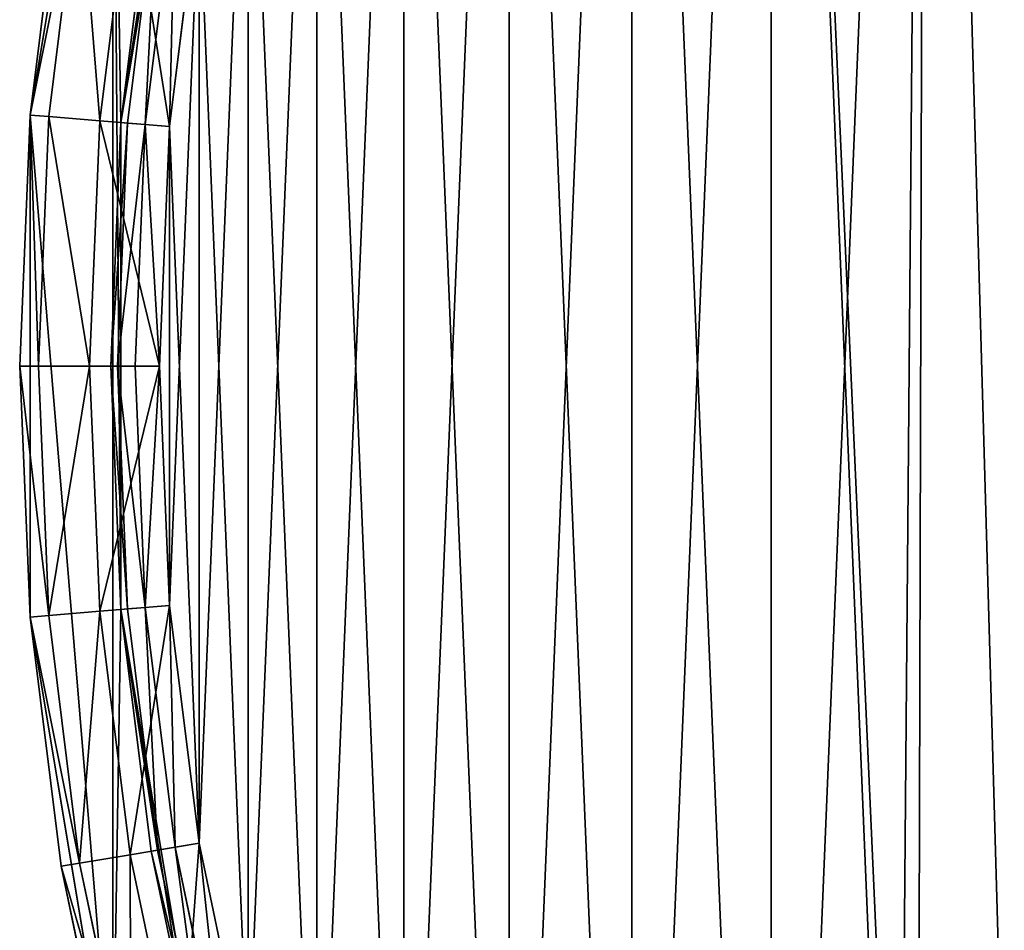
# Model space of a CAD drawing. Extents: x 4 to 698, y -308 to 195.
# Tile 174 of 256: x 300 to 316, y -9 to 6. Entities that reach past the tile are written whole.
import ezdxf

# ---------------------------------------------------------------- set-up
doc = ezdxf.new("R2010")
doc.units = 0
doc.header["$LTSCALE"] = 25.4
doc.layers.get('0').update_dxf_attribs({"color": 13, "linetype": 'CONTINUOUS'})

# ---------------------------------------------------------------- blocks, each defined once
blk = doc.blocks.new('DISK-III-7644_STL')
at = {"color": 250}
for p, q in [((300.339, 4.129, 585.61), (301.698, 12.274, 585.61)), ((300.339, 4.129, 585.61), (301.698, 12.274, 585.61)), ((303.152, 11.906, 585.61), (301.834, 4.005, 585.61)), ((303.152, 11.906, 585.61), (301.834, 4.005, 585.61)), ((300.339, 4.129, 585.61), (300.85, 8.23, 558.91)), ((300.85, 8.23, 558.91), (300.339, 4.129, 558.91)), ((300.339, 4.129, 585.61), (300.85, 8.23, 558.91)), ((300.85, 8.23, 558.91), (300.339, 4.129, 558.91)), ((301.154, 8.179, 557.76), (300.646, 4.104, 557.76)), ((301.154, 8.179, 557.76), (300.646, 4.104, 557.76)), ((301.984, 8.04, 556.918), (301.485, 4.034, 556.918)), ((301.984, 8.04, 556.918), (301.485, 4.034, 556.918)), ((301.834, 4.005, 585.61), (302.33, 7.983, 558.91)), ((301.834, 4.005, 585.61), (302.33, 7.983, 558.91)), ((301.834, 4.005, 558.91), (302.33, 7.983, 558.91)), ((301.834, 4.005, 558.91), (302.33, 7.983, 558.91)), ((301.941, 3.996, 558.51), (302.435, 7.965, 558.51)), ((301.941, 3.996, 558.51), (302.435, 7.965, 558.51)), ((302.232, 3.972, 558.217), (302.724, 7.917, 558.217)), ((302.232, 3.972, 558.217), (302.724, 7.917, 558.217)), ((302.631, 3.939, 556.61), (303.119, 7.851, 556.61)), ((302.631, 3.939, 558.11), (303.119, 7.851, 558.11)), ((302.631, 3.939, 556.61), (303.119, 7.851, 556.61)), ((302.631, 3.939, 558.11), (303.119, 7.851, 558.11)), ((300.339, 4.129, 585.61), (300.168, 0, 558.91)), ((300.339, 4.129, 585.61), (300.168, 0, 558.91)), ((300.339, 4.129, 558.91), (300.168, 0, 558.91)), ((300.339, 4.129, 558.91), (300.168, 0, 558.91)), ((300.339, -4.129, 585.61), (300.339, 4.129, 585.61)), ((300.339, 4.129, 585.61), (300.339, 4.129, 558.91)), ((300.339, 4.129, 585.61), (300.339, 4.129, 558.91)), ((300.339, -4.129, 585.61), (300.339, 4.129, 585.61)), ((300.646, 4.104, 557.76), (300.339, 4.129, 558.91)), ((300.646, 4.104, 557.76), (300.339, 4.129, 558.91)), ((300.646, 4.104, 557.76), (300.476, 0, 557.76)), ((300.646, 4.104, 557.76), (300.476, 0, 557.76)), ((301.485, 4.034, 556.918), (300.646, 4.104, 557.76)), ((301.485, 4.034, 556.918), (300.646, 4.104, 557.76)), ((301.485, 4.034, 556.918), (301.318, 0, 556.918)), ((301.485, 4.034, 556.918), (301.318, 0, 556.918)), ((302.631, 3.939, 556.61), (301.485, 4.034, 556.918)), ((302.631, 3.939, 556.61), (301.485, 4.034, 556.918)), ((301.834, 4.005, 585.61), (301.668, 0, 558.91)), ((301.668, 0, 558.91), (301.834, 4.005, 558.91)), ((301.834, 4.005, 585.61), (301.668, 0, 558.91)), ((301.668, 0, 558.91), (301.834, 4.005, 558.91)), ((301.775, 0, 558.51), (301.941, 3.996, 558.51)), ((301.775, 0, 558.51), (301.941, 3.996, 558.51)), ((301.834, 4.005, 585.61), (301.834, 4.005, 558.91)), ((301.834, 4.005, 585.61), (301.834, 4.005, 558.91)), ((301.834, 4.005, 585.61), (301.834, -4.005, 585.61)), ((301.834, 4.005, 585.61), (301.834, -4.005, 585.61)), ((301.834, 4.005, 558.91), (301.941, 3.996, 558.51)), ((301.834, 4.005, 558.91), (301.941, 3.996, 558.51)), ((301.941, 3.996, 558.51), (302.232, 3.972, 558.217)), ((301.941, 3.996, 558.51), (302.232, 3.972, 558.217)), ((302.068, 0, 558.217), (302.232, 3.972, 558.217)), ((302.068, 0, 558.217), (302.232, 3.972, 558.217)), ((302.232, 3.972, 558.217), (302.631, 3.939, 558.11)), ((302.232, 3.972, 558.217), (302.631, 3.939, 558.11)), ((302.468, 0, 556.61), (302.631, 3.939, 556.61)), ((302.468, 0, 558.11), (302.631, 3.939, 558.11)), ((302.468, 0, 556.61), (302.631, 3.939, 556.61)), ((302.468, 0, 558.11), (302.631, 3.939, 558.11)), ((300.339, -4.129, 585.61), (300.168, 0, 558.91)), ((300.168, 0, 558.91), (300.339, -4.129, 558.91)), ((300.339, -4.129, 585.61), (300.168, 0, 558.91)), ((300.476, 0, 557.76), (300.168, 0, 558.91)), ((300.168, 0, 558.91), (300.339, -4.129, 558.91)), ((300.476, 0, 557.76), (300.168, 0, 558.91)), ((300.476, 0, 557.76), (300.646, -4.104, 557.76)), ((301.318, 0, 556.918), (300.476, 0, 557.76)), ((300.476, 0, 557.76), (300.646, -4.104, 557.76)), ((301.318, 0, 556.918), (300.476, 0, 557.76)), ((301.318, 0, 556.918), (301.485, -4.034, 556.918)), ((302.468, 0, 556.61), (301.318, 0, 556.918)), ((301.318, 0, 556.918), (301.485, -4.034, 556.918)), ((302.468, 0, 556.61), (301.318, 0, 556.918)), ((301.834, -4.005, 585.61), (301.668, 0, 558.91)), ((301.834, -4.005, 585.61), (301.668, 0, 558.91)), ((301.834, -4.005, 558.91), (301.668, 0, 558.91)), ((301.668, 0, 558.91), (301.775, 0, 558.51)), ((301.668, 0, 558.91), (301.775, 0, 558.51)), ((301.834, -4.005, 558.91), (301.668, 0, 558.91)), ((301.941, -3.996, 558.51), (301.775, 0, 558.51)), ((301.775, 0, 558.51), (302.068, 0, 558.217)), ((301.775, 0, 558.51), (302.068, 0, 558.217)), ((301.941, -3.996, 558.51), (301.775, 0, 558.51)), ((302.232, -3.972, 558.217), (302.068, 0, 558.217)), ((302.068, 0, 558.217), (302.468, 0, 558.11)), ((302.068, 0, 558.217), (302.468, 0, 558.11)), ((302.232, -3.972, 558.217), (302.068, 0, 558.217)), ((302.631, -3.939, 556.61), (302.468, 0, 556.61)), ((302.631, -3.939, 558.11), (302.468, 0, 558.11)), ((302.631, -3.939, 556.61), (302.468, 0, 556.61)), ((302.631, -3.939, 558.11), (302.468, 0, 558.11)), ((301.485, -4.034, 556.918), (300.646, -4.104, 557.76)), ((301.485, -4.034, 556.918), (300.646, -4.104, 557.76)), ((302.631, -3.939, 556.61), (301.485, -4.034, 556.918)), ((302.631, -3.939, 556.61), (301.485, -4.034, 556.918)), ((301.485, -4.034, 556.918), (301.984, -8.04, 556.918)), ((301.485, -4.034, 556.918), (301.984, -8.04, 556.918)), ((301.834, -4.005, 558.91), (301.941, -3.996, 558.51)), ((301.834, -4.005, 558.91), (301.941, -3.996, 558.51)), ((301.834, -4.005, 585.61), (301.834, -4.005, 558.91)), ((301.834, -4.005, 585.61), (301.834, -4.005, 558.91)), ((301.834, -4.005, 585.61), (302.33, -7.983, 558.91)), ((302.33, -7.983, 558.91), (301.834, -4.005, 558.91)), ((301.834, -4.005, 585.61), (302.33, -7.983, 558.91)), ((301.834, -4.005, 585.61), (303.152, -11.906, 585.61)), ((301.834, -4.005, 585.61), (303.152, -11.906, 585.61)), ((302.33, -7.983, 558.91), (301.834, -4.005, 558.91)), ((301.941, -3.996, 558.51), (302.232, -3.972, 558.217)), ((301.941, -3.996, 558.51), (302.232, -3.972, 558.217)), ((302.435, -7.965, 558.51), (301.941, -3.996, 558.51)), ((302.435, -7.965, 558.51), (301.941, -3.996, 558.51)), ((302.232, -3.972, 558.217), (302.631, -3.939, 558.11)), ((302.232, -3.972, 558.217), (302.631, -3.939, 558.11)), ((302.724, -7.917, 558.217), (302.232, -3.972, 558.217)), ((302.724, -7.917, 558.217), (302.232, -3.972, 558.217)), ((303.119, -7.851, 556.61), (302.631, -3.939, 556.61)), ((303.119, -7.851, 558.11), (302.631, -3.939, 558.11)), ((303.119, -7.851, 556.61), (302.631, -3.939, 556.61)), ((303.119, -7.851, 558.11), (302.631, -3.939, 558.11)), ((300.646, -4.104, 557.76), (300.339, -4.129, 558.91)), ((300.646, -4.104, 557.76), (300.339, -4.129, 558.91)), ((301.698, -12.274, 585.61), (300.339, -4.129, 585.61)), ((300.339, -4.129, 585.61), (300.85, -8.23, 558.91)), ((300.339, -4.129, 585.61), (300.85, -8.23, 558.91)), ((300.339, -4.129, 585.61), (300.339, -4.129, 558.91)), ((300.339, -4.129, 558.91), (300.85, -8.23, 558.91)), ((300.339, -4.129, 585.61), (300.339, -4.129, 558.91)), ((301.698, -12.274, 585.61), (300.339, -4.129, 585.61)), ((300.339, -4.129, 558.91), (300.85, -8.23, 558.91)), ((300.646, -4.104, 557.76), (301.154, -8.179, 557.76)), ((300.646, -4.104, 557.76), (301.154, -8.179, 557.76)), ((303.119, -7.851, 556.61), (301.984, -8.04, 556.918)), ((303.119, -7.851, 556.61), (301.984, -8.04, 556.918)), ((302.435, -7.965, 558.51), (302.724, -7.917, 558.217)), ((302.435, -7.965, 558.51), (302.724, -7.917, 558.217)), ((302.724, -7.917, 558.217), (303.119, -7.851, 558.11)), ((302.724, -7.917, 558.217), (303.119, -7.851, 558.11)), ((303.54, -11.808, 558.217), (302.724, -7.917, 558.217)), ((303.54, -11.808, 558.217), (302.724, -7.917, 558.217)), ((303.928, -11.71, 556.61), (303.119, -7.851, 556.61)), ((303.928, -11.71, 558.11), (303.119, -7.851, 558.11)), ((303.928, -11.71, 556.61), (303.119, -7.851, 556.61)), ((303.928, -11.71, 558.11), (303.119, -7.851, 558.11)), ((301.984, -8.04, 556.918), (301.154, -8.179, 557.76)), ((301.984, -8.04, 556.918), (301.154, -8.179, 557.76)), ((301.984, -8.04, 556.918), (302.813, -11.992, 556.918)), ((301.984, -8.04, 556.918), (302.813, -11.992, 556.918)), ((302.33, -7.983, 558.91), (302.435, -7.965, 558.51)), ((302.33, -7.983, 558.91), (302.435, -7.965, 558.51)), ((303.152, -11.906, 585.61), (302.33, -7.983, 558.91)), ((303.152, -11.906, 585.61), (302.33, -7.983, 558.91)), ((303.152, -11.906, 558.91), (302.33, -7.983, 558.91)), ((303.152, -11.906, 558.91), (302.33, -7.983, 558.91)), ((303.256, -11.88, 558.51), (302.435, -7.965, 558.51)), ((303.256, -11.88, 558.51), (302.435, -7.965, 558.51)), ((301.154, -8.179, 557.76), (300.85, -8.23, 558.91)), ((301.154, -8.179, 557.76), (300.85, -8.23, 558.91)), ((301.698, -12.274, 585.61), (300.85, -8.23, 558.91)), ((300.85, -8.23, 558.91), (301.698, -12.274, 558.91)), ((301.698, -12.274, 585.61), (300.85, -8.23, 558.91)), ((300.85, -8.23, 558.91), (301.698, -12.274, 558.91)), ((301.154, -8.179, 557.76), (301.997, -12.199, 557.76)), ((301.154, -8.179, 557.76), (301.997, -12.199, 557.76))]:
    blk.add_line(p, q, dxfattribs=at)
mesh = blk.add_polyface(dxfattribs=at)
corners = [(301.698, -12.274, 585.61), (300.339, 4.129, 585.61), (300.339, -4.129, 585.61), (301.698, 12.274, 585.61), (301.834, -4.005, 585.61), (304.379, -20.085, 585.61), (303.152, -11.906, 585.61), (305.753, -19.482, 585.61), (308.31, -27.347, 585.61), (309.566, -26.527, 585.61), (313.382, -33.864, 585.61), (314.486, -32.848, 585.61), (319.457, -39.457, 585.61), (320.379, -38.273, 585.61), (326.371, -43.974, 585.61), (327.085, -42.654, 585.61), (333.933, -47.291, 585.61), (334.42, -45.872, 585.61), (341.938, -49.318, 585.61), (342.185, -47.839, 585.61), (350.168, -50, 585.61), (350.168, -48.5, 585.61), (358.398, -49.318, 585.61), (358.151, -47.839, 585.61), (365.916, -45.872, 585.61), (366.403, -47.291, 585.61), (373.252, -42.654, 585.61), (373.966, -43.974, 585.61), (379.957, -38.273, 585.61), (380.879, -39.457, 585.61), (385.851, -32.848, 585.61), (386.954, -33.864, 585.61), (390.771, -26.527, 585.61), (392.026, -27.347, 585.61), (394.583, -19.482, 585.61), (395.957, -20.085, 585.61), (397.184, -11.906, 585.61), (398.638, -12.274, 585.61), (398.502, -4.005, 585.61), (398.502, 4.005, 585.61), (301.834, 4.005, 585.61), (304.379, 20.085, 585.61), (303.152, 11.906, 585.61), (305.753, 19.482, 585.61), (308.31, 27.347, 585.61), (309.566, 26.527, 585.61), (313.382, 33.864, 585.61), (314.486, 32.848, 585.61), (319.457, 39.457, 585.61), (320.379, 38.273, 585.61), (326.371, 43.974, 585.61), (327.085, 42.654, 585.61), (333.933, 47.291, 585.61), (334.42, 45.872, 585.61), (341.938, 49.318, 585.61), (342.185, 47.839, 585.61), (350.168, 50, 585.61), (350.168, 48.5, 585.61), (358.151, 47.839, 585.61), (358.398, 49.318, 585.61), (365.916, 45.872, 585.61), (366.403, 47.291, 585.61), (373.252, 42.654, 585.61), (373.966, 43.974, 585.61), (379.957, 38.273, 585.61), (380.879, 39.457, 585.61), (385.851, 32.848, 585.61), (386.954, 33.864, 585.61), (390.771, 26.527, 585.61), (392.026, 27.347, 585.61), (394.583, 19.482, 585.61), (395.957, 20.085, 585.61), (397.184, 11.906, 585.61), (398.638, 12.274, 585.61), (399.997, -4.129, 585.61), (399.997, 4.129, 585.61)]
mesh.append_faces([[corners[k] for k in face] for face in [(0, 1, 2), (73, 74, 75)]], dxfattribs={"vtx0": -1, "color": 250})
mesh.append_faces([[corners[k] for k in face] for face in [(1, 0, 3), (4, 5, 6), (6, 5, 7), (7, 8, 9), (9, 10, 11), (11, 12, 13), (13, 14, 15), (15, 16, 17), (17, 18, 19), (19, 20, 21), (21, 22, 23), (23, 22, 24), (24, 25, 26), (26, 27, 28), (28, 29, 30), (30, 31, 32), (32, 33, 34), (34, 35, 36), (36, 37, 38), (38, 37, 39), (3, 40, 41), (40, 3, 4), (41, 43, 44), (44, 45, 46), (46, 47, 48), (48, 49, 50), (50, 51, 52), (52, 53, 54), (54, 55, 56), (56, 58, 59), (59, 60, 61), (61, 62, 63), (63, 64, 65), (65, 66, 67), (67, 68, 69), (69, 70, 71), (71, 72, 73)]], dxfattribs={"vtx0": -1, "vtx1": -1, "color": 250})
mesh.append_faces([[corners[k] for k in face] for face in [(3, 0, 4), (73, 39, 37)]], dxfattribs={"vtx0": -1, "vtx1": -1, "vtx2": -1, "color": 250})
mesh.append_faces([[corners[k] for k in face] for face in [(4, 0, 5), (7, 5, 8), (9, 8, 10), (11, 10, 12), (13, 12, 14), (15, 14, 16), (17, 16, 18), (19, 18, 20), (21, 20, 22), (24, 22, 25), (26, 25, 27), (28, 27, 29), (30, 29, 31), (32, 31, 33), (34, 33, 35), (36, 35, 37), (41, 40, 42), (41, 42, 43), (44, 43, 45), (46, 45, 47), (48, 47, 49), (50, 49, 51), (52, 51, 53), (54, 53, 55), (56, 55, 57), (56, 57, 58), (59, 58, 60), (61, 60, 62), (63, 62, 64), (65, 64, 66), (67, 66, 68), (69, 68, 70), (71, 70, 72), (73, 72, 39), (73, 37, 74)]], dxfattribs={"vtx0": -1, "vtx2": -1, "color": 250})
mesh = blk.add_polyface(dxfattribs=at)
corners = [(344.956, 34.367, 556.61), (346.229, -47.537, 556.61), (342.317, -47.049, 556.61), (345.847, 32.018, 556.61), (347.728, 30.351, 556.61), (350.168, -47.7, 556.61), (350.168, 29.75, 556.61), (352.608, 30.351, 556.61), (354.107, -47.537, 556.61), (354.489, 32.018, 556.61), (358.019, -47.049, 556.61), (355.38, 34.367, 556.61), (358.019, 47.049, 556.61), (361.878, 46.24, 556.61), (361.878, -46.24, 556.61), (365.656, 45.115, 556.61), (365.656, -45.115, 556.61), (369.329, 43.682, 556.61), (369.329, -43.682, 556.61), (372.871, 41.951, 556.61), (372.871, -41.951, 556.61), (376.258, 39.933, 556.61), (375.267, -18.133, 556.61), (375.57, -15.638, 556.61), (376.998, -13.57, 556.61), (379.466, 37.642, 556.61), (379.223, -12.403, 556.61), (381.735, -12.403, 556.61), (382.474, 35.094, 556.61), (383.96, -13.57, 556.61), (385.262, 32.306, 556.61), (385.388, -15.638, 556.61), (387.81, 29.298, 556.61), (385.691, -18.133, 556.61), (376.258, -39.933, 556.61), (376.158, -20.482, 556.61), (378.039, -22.149, 556.61), (379.466, -37.642, 556.61), (380.479, -22.75, 556.61), (382.474, -35.094, 556.61), (382.919, -22.149, 556.61), (385.262, -32.306, 556.61), (384.8, -20.482, 556.61), (387.81, -29.298, 556.61), (390.101, 26.089, 556.61), (390.101, -26.089, 556.61), (392.119, 22.703, 556.61), (392.119, -22.703, 556.61), (393.851, 19.161, 556.61), (393.851, -19.161, 556.61), (395.284, 15.488, 556.61), (395.284, -15.488, 556.61), (396.409, 11.71, 556.61), (396.409, -11.71, 556.61), (397.218, 7.851, 556.61), (397.218, -7.851, 556.61), (397.705, 3.939, 556.61), (397.705, -3.939, 556.61), (397.868, 0, 556.61), (314.646, -18.133, 556.61), (315.074, -32.306, 556.61), (312.526, -29.298, 556.61), (315.537, -20.482, 556.61), (317.862, -35.094, 556.61), (317.417, -22.149, 556.61), (319.857, -22.75, 556.61), (320.87, -37.642, 556.61), (322.297, -22.149, 556.61), (324.079, -39.933, 556.61), (324.178, -20.482, 556.61), (327.465, -41.951, 556.61), (325.069, -18.133, 556.61), (327.465, 41.951, 556.61), (331.007, 43.682, 556.61), (331.007, -43.682, 556.61), (334.68, 45.115, 556.61), (334.68, -45.115, 556.61), (338.458, 46.24, 556.61), (338.458, -46.24, 556.61), (342.317, 47.049, 556.61), (346.229, 47.537, 556.61), (345.259, 36.862, 556.61), (346.687, 38.93, 556.61), (350.168, 47.7, 556.61), (348.912, 40.097, 556.61), (351.425, 40.097, 556.61), (354.107, 47.537, 556.61), (353.65, 38.93, 556.61), (355.077, 36.862, 556.61), (302.631, 3.939, 556.61), (302.631, -3.939, 556.61), (302.468, 0, 556.61), (303.119, 7.851, 556.61), (303.119, -7.851, 556.61), (303.928, 11.71, 556.61), (303.928, -11.71, 556.61), (305.053, 15.488, 556.61), (305.053, -15.488, 556.61), (306.486, 19.161, 556.61), (306.486, -19.161, 556.61), (308.217, 22.703, 556.61), (308.217, -22.703, 556.61), (310.235, 26.089, 556.61), (310.235, -26.089, 556.61), (312.526, 29.298, 556.61), (315.074, 32.306, 556.61), (314.948, -15.638, 556.61), (316.376, -13.57, 556.61), (317.862, 35.094, 556.61), (318.601, -12.403, 556.61), (320.87, 37.642, 556.61), (321.114, -12.403, 556.61), (324.079, 39.933, 556.61), (323.339, -13.57, 556.61), (324.766, -15.638, 556.61)]
mesh.append_faces([[corners[k] for k in face] for face in [(57, 56, 58), (89, 90, 91)]], dxfattribs={"vtx0": -1, "color": 250})
mesh.append_faces([[corners[k] for k in face] for face in [(1, 4, 5), (5, 7, 8), (8, 9, 10), (10, 13, 14), (14, 15, 16), (16, 17, 18), (18, 19, 20), (22, 21, 23), (23, 21, 24), (24, 25, 26), (26, 25, 27), (27, 28, 29), (29, 30, 31), (31, 32, 33), (34, 36, 37), (37, 38, 39), (39, 40, 41), (41, 33, 43), (43, 44, 45), (45, 46, 47), (47, 48, 49), (49, 50, 51), (51, 52, 53), (53, 54, 55), (55, 56, 57), (60, 62, 63), (63, 65, 66), (66, 67, 68), (68, 69, 70), (70, 73, 74), (74, 75, 76), (76, 77, 78), (78, 79, 2), (0, 80, 81), (81, 80, 82), (82, 83, 84), (84, 83, 85), (85, 86, 87), (87, 86, 88), (88, 12, 11), (90, 92, 93), (93, 94, 95), (95, 96, 97), (97, 98, 99), (99, 100, 101), (101, 102, 103), (103, 104, 61), (59, 105, 106), (106, 105, 107), (107, 108, 109), (109, 110, 111), (111, 112, 113), (113, 112, 114), (114, 72, 71)]], dxfattribs={"vtx0": -1, "vtx1": -1, "color": 250})
mesh.append_faces([[corners[k] for k in face] for face in [(10, 11, 12), (20, 21, 22), (43, 33, 32), (70, 71, 72), (2, 79, 0), (61, 105, 59)]], dxfattribs={"vtx0": -1, "vtx1": -1, "vtx2": -1, "color": 250})
mesh.append_faces([[corners[k] for k in face] for face in [(0, 1, 2), (1, 0, 3), (1, 3, 4), (5, 4, 6), (5, 6, 7), (8, 7, 9), (10, 9, 11), (10, 12, 13), (14, 13, 15), (16, 15, 17), (18, 17, 19), (20, 19, 21), (24, 21, 25), (27, 25, 28), (29, 28, 30), (31, 30, 32), (22, 34, 20), (34, 22, 35), (34, 35, 36), (37, 36, 38), (39, 38, 40), (41, 40, 42), (41, 42, 33), (43, 32, 44), (45, 44, 46), (47, 46, 48), (49, 48, 50), (51, 50, 52), (53, 52, 54), (55, 54, 56), (59, 60, 61), (60, 59, 62), (63, 62, 64), (63, 64, 65), (66, 65, 67), (68, 67, 69), (70, 69, 71), (70, 72, 73), (74, 73, 75), (76, 75, 77), (78, 77, 79), (0, 79, 80), (82, 80, 83), (85, 83, 86), (88, 86, 12), (90, 89, 92), (93, 92, 94), (95, 94, 96), (97, 96, 98), (99, 98, 100), (101, 100, 102), (103, 102, 104), (61, 104, 105), (107, 105, 108), (109, 108, 110), (111, 110, 112), (114, 112, 72)]], dxfattribs={"vtx0": -1, "vtx2": -1, "color": 250})
mesh = blk.add_polyface(dxfattribs=at)
corners = [(314.646, -18.133, 558.11), (315.074, 32.306, 558.11), (312.526, 29.298, 558.11), (314.948, -15.638, 558.11), (316.376, -13.57, 558.11), (317.862, 35.094, 558.11), (318.601, -12.403, 558.11), (320.87, 37.642, 558.11), (321.114, -12.403, 558.11), (324.079, 39.933, 558.11), (323.339, -13.57, 558.11), (324.766, -15.638, 558.11), (327.465, 41.951, 558.11), (325.069, -18.133, 558.11), (327.465, -41.951, 558.11), (331.007, -43.682, 558.11), (331.007, 43.682, 558.11), (334.68, -45.115, 558.11), (334.68, 45.115, 558.11), (338.458, -46.24, 558.11), (338.458, 46.24, 558.11), (342.317, -47.049, 558.11), (342.317, 47.049, 558.11), (346.229, -47.537, 558.11), (344.956, 34.367, 558.11), (345.847, 32.018, 558.11), (347.728, 30.351, 558.11), (350.168, -47.7, 558.11), (350.168, 29.75, 558.11), (354.107, -47.537, 558.11), (352.608, 30.351, 558.11), (354.489, 32.018, 558.11), (358.019, -47.049, 558.11), (355.38, 34.367, 558.11), (302.631, -3.939, 558.11), (302.631, 3.939, 558.11), (302.468, 0, 558.11), (303.119, -7.851, 558.11), (303.119, 7.851, 558.11), (303.928, -11.71, 558.11), (303.928, 11.71, 558.11), (305.053, -15.488, 558.11), (305.053, 15.488, 558.11), (306.486, -19.161, 558.11), (306.486, 19.161, 558.11), (308.217, -22.703, 558.11), (308.217, 22.703, 558.11), (310.235, -26.089, 558.11), (310.235, 26.089, 558.11), (312.526, -29.298, 558.11), (315.074, -32.306, 558.11), (315.537, -20.482, 558.11), (317.862, -35.094, 558.11), (317.417, -22.149, 558.11), (319.857, -22.75, 558.11), (320.87, -37.642, 558.11), (322.297, -22.149, 558.11), (324.079, -39.933, 558.11), (324.178, -20.482, 558.11), (346.229, 47.537, 558.11), (345.259, 36.862, 558.11), (346.687, 38.93, 558.11), (350.168, 47.7, 558.11), (348.912, 40.097, 558.11), (351.425, 40.097, 558.11), (354.107, 47.537, 558.11), (353.65, 38.93, 558.11), (355.077, 36.862, 558.11), (358.019, 47.049, 558.11), (361.878, -46.24, 558.11), (361.878, 46.24, 558.11), (365.656, -45.115, 558.11), (365.656, 45.115, 558.11), (369.329, -43.682, 558.11), (369.329, 43.682, 558.11), (372.871, -41.951, 558.11), (372.871, 41.951, 558.11), (375.267, -18.133, 558.11), (376.258, -39.933, 558.11), (376.158, -20.482, 558.11), (378.039, -22.149, 558.11), (379.466, -37.642, 558.11), (380.479, -22.75, 558.11), (382.474, -35.094, 558.11), (382.919, -22.149, 558.11), (385.262, -32.306, 558.11), (384.8, -20.482, 558.11), (385.691, -18.133, 558.11), (387.81, -29.298, 558.11), (376.258, 39.933, 558.11), (375.57, -15.638, 558.11), (376.998, -13.57, 558.11), (379.466, 37.642, 558.11), (379.223, -12.403, 558.11), (381.735, -12.403, 558.11), (382.474, 35.094, 558.11), (383.96, -13.57, 558.11), (385.262, 32.306, 558.11), (385.388, -15.638, 558.11), (387.81, 29.298, 558.11), (390.101, -26.089, 558.11), (390.101, 26.089, 558.11), (392.119, -22.703, 558.11), (392.119, 22.703, 558.11), (393.851, -19.161, 558.11), (393.851, 19.161, 558.11), (395.284, -15.488, 558.11), (395.284, 15.488, 558.11), (396.409, -11.71, 558.11), (396.409, 11.71, 558.11), (397.218, -7.851, 558.11), (397.218, 7.851, 558.11), (397.705, -3.939, 558.11), (397.705, 3.939, 558.11), (397.868, 0, 558.11)]
mesh.append_faces([[corners[k] for k in face] for face in [(34, 35, 36), (113, 112, 114)]], dxfattribs={"vtx0": -1, "color": 250})
mesh.append_faces([[corners[k] for k in face] for face in [(1, 4, 5), (5, 6, 7), (7, 8, 9), (9, 11, 12), (12, 15, 16), (16, 17, 18), (18, 19, 20), (20, 21, 22), (24, 23, 25), (25, 23, 26), (26, 27, 28), (28, 29, 30), (30, 29, 31), (31, 32, 33), (35, 37, 38), (38, 39, 40), (40, 41, 42), (42, 43, 44), (44, 45, 46), (46, 47, 48), (48, 49, 2), (0, 50, 51), (51, 52, 53), (53, 52, 54), (54, 55, 56), (56, 57, 58), (58, 14, 13), (59, 61, 62), (62, 64, 65), (65, 67, 68), (68, 69, 70), (70, 71, 72), (72, 73, 74), (74, 75, 76), (77, 78, 79), (79, 78, 80), (80, 81, 82), (82, 83, 84), (84, 85, 86), (86, 85, 87), (89, 91, 92), (92, 94, 95), (95, 96, 97), (97, 98, 99), (99, 100, 101), (101, 102, 103), (103, 104, 105), (105, 106, 107), (107, 108, 109), (109, 110, 111), (111, 112, 113)]], dxfattribs={"vtx0": -1, "vtx1": -1, "color": 250})
mesh.append_faces([[corners[k] for k in face] for face in [(12, 13, 14), (22, 23, 24), (2, 50, 0), (68, 33, 32), (76, 75, 77), (99, 87, 88)]], dxfattribs={"vtx0": -1, "vtx1": -1, "vtx2": -1, "color": 250})
mesh.append_faces([[corners[k] for k in face] for face in [(0, 1, 2), (1, 0, 3), (1, 3, 4), (5, 4, 6), (7, 6, 8), (9, 8, 10), (9, 10, 11), (12, 11, 13), (12, 14, 15), (16, 15, 17), (18, 17, 19), (20, 19, 21), (22, 21, 23), (26, 23, 27), (28, 27, 29), (31, 29, 32), (35, 34, 37), (38, 37, 39), (40, 39, 41), (42, 41, 43), (44, 43, 45), (46, 45, 47), (48, 47, 49), (2, 49, 50), (51, 50, 52), (54, 52, 55), (56, 55, 57), (58, 57, 14), (24, 59, 22), (59, 24, 60), (59, 60, 61), (62, 61, 63), (62, 63, 64), (65, 64, 66), (65, 66, 67), (68, 67, 33), (68, 32, 69), (70, 69, 71), (72, 71, 73), (74, 73, 75), (77, 75, 78), (80, 78, 81), (82, 81, 83), (84, 83, 85), (87, 85, 88), (77, 89, 76), (89, 77, 90), (89, 90, 91), (92, 91, 93), (92, 93, 94), (95, 94, 96), (97, 96, 98), (99, 98, 87), (99, 88, 100), (101, 100, 102), (103, 102, 104), (105, 104, 106), (107, 106, 108), (109, 108, 110), (111, 110, 112)]], dxfattribs={"vtx0": -1, "vtx2": -1, "color": 250})
mesh = blk.add_polyface(dxfattribs=at)
corners = [(301.698, 12.274, 585.61), (300.85, 8.23, 558.91), (300.339, 4.129, 585.61)]
mesh.append_faces([[corners[k] for k in face] for face in [(0, 1, 2)]], dxfattribs={"color": 250})
mesh = blk.add_polyface(dxfattribs=at)
corners = [(303.152, 11.906, 585.61), (301.834, 4.005, 585.61), (302.33, 7.983, 558.91)]
mesh.append_faces([[corners[k] for k in face] for face in [(0, 1, 2)]], dxfattribs={"color": 250})
mesh = blk.add_polyface(dxfattribs=at)
corners = [(300.85, 8.23, 558.91), (300.339, 4.129, 558.91), (300.339, 4.129, 585.61)]
mesh.append_faces([[corners[k] for k in face] for face in [(0, 1, 2)]], dxfattribs={"color": 250})
mesh = blk.add_polyface(dxfattribs=at)
corners = [(300.339, 4.129, 558.91), (301.154, 8.179, 557.76), (300.646, 4.104, 557.76), (300.85, 8.23, 558.91)]
mesh.append_faces([[corners[k] for k in face] for face in [(0, 1, 2), (1, 0, 3)]], dxfattribs={"vtx0": -1, "color": 250})
mesh = blk.add_polyface(dxfattribs=at)
corners = [(301.154, 8.179, 557.76), (301.485, 4.034, 556.918), (300.646, 4.104, 557.76), (301.984, 8.04, 556.918)]
mesh.append_faces([[corners[k] for k in face] for face in [(0, 1, 2), (1, 0, 3)]], dxfattribs={"vtx0": -1, "color": 250})
mesh = blk.add_polyface(dxfattribs=at)
corners = [(301.984, 8.04, 556.918), (302.631, 3.939, 556.61), (301.485, 4.034, 556.918), (303.119, 7.851, 556.61)]
mesh.append_faces([[corners[k] for k in face] for face in [(0, 1, 2), (1, 0, 3)]], dxfattribs={"vtx0": -1, "color": 250})
mesh = blk.add_polyface(dxfattribs=at)
corners = [(302.33, 7.983, 558.91), (301.834, 4.005, 585.61), (301.834, 4.005, 558.91)]
mesh.append_faces([[corners[k] for k in face] for face in [(0, 1, 2)]], dxfattribs={"color": 250})
mesh = blk.add_polyface(dxfattribs=at)
corners = [(302.435, 7.965, 558.51), (301.834, 4.005, 558.91), (301.941, 3.996, 558.51), (302.33, 7.983, 558.91)]
mesh.append_faces([[corners[k] for k in face] for face in [(0, 1, 2), (1, 0, 3)]], dxfattribs={"vtx0": -1, "color": 250})
mesh = blk.add_polyface(dxfattribs=at)
corners = [(302.232, 3.972, 558.217), (302.435, 7.965, 558.51), (301.941, 3.996, 558.51), (302.724, 7.917, 558.217)]
mesh.append_faces([[corners[k] for k in face] for face in [(0, 1, 2), (1, 0, 3)]], dxfattribs={"vtx0": -1, "color": 250})
mesh = blk.add_polyface(dxfattribs=at)
corners = [(302.631, 3.939, 558.11), (302.724, 7.917, 558.217), (302.232, 3.972, 558.217), (303.119, 7.851, 558.11)]
mesh.append_faces([[corners[k] for k in face] for face in [(0, 1, 2), (1, 0, 3)]], dxfattribs={"vtx0": -1, "color": 250})
mesh = blk.add_polyface(dxfattribs=at)
corners = [(300.339, 4.129, 585.61), (300.168, 0, 558.91), (300.339, -4.129, 585.61)]
mesh.append_faces([[corners[k] for k in face] for face in [(0, 1, 2)]], dxfattribs={"color": 250})
mesh = blk.add_polyface(dxfattribs=at)
corners = [(300.339, 4.129, 558.91), (300.168, 0, 558.91), (300.339, 4.129, 585.61)]
mesh.append_faces([[corners[k] for k in face] for face in [(0, 1, 2)]], dxfattribs={"color": 250})
mesh = blk.add_polyface(dxfattribs=at)
corners = [(300.339, 4.129, 558.91), (300.476, 0, 557.76), (300.168, 0, 558.91), (300.646, 4.104, 557.76)]
mesh.append_faces([[corners[k] for k in face] for face in [(0, 1, 2), (1, 0, 3)]], dxfattribs={"vtx0": -1, "color": 250})
mesh = blk.add_polyface(dxfattribs=at)
corners = [(300.646, 4.104, 557.76), (301.318, 0, 556.918), (300.476, 0, 557.76), (301.485, 4.034, 556.918)]
mesh.append_faces([[corners[k] for k in face] for face in [(0, 1, 2), (1, 0, 3)]], dxfattribs={"vtx0": -1, "color": 250})
mesh = blk.add_polyface(dxfattribs=at)
corners = [(301.485, 4.034, 556.918), (302.468, 0, 556.61), (301.318, 0, 556.918), (302.631, 3.939, 556.61)]
mesh.append_faces([[corners[k] for k in face] for face in [(0, 1, 2), (1, 0, 3)]], dxfattribs={"vtx0": -1, "color": 250})
mesh = blk.add_polyface(dxfattribs=at)
corners = [(301.834, 4.005, 585.61), (301.668, 0, 558.91), (301.834, 4.005, 558.91)]
mesh.append_faces([[corners[k] for k in face] for face in [(0, 1, 2)]], dxfattribs={"color": 250})
mesh = blk.add_polyface(dxfattribs=at)
corners = [(301.834, 4.005, 585.61), (301.834, -4.005, 585.61), (301.668, 0, 558.91)]
mesh.append_faces([[corners[k] for k in face] for face in [(0, 1, 2)]], dxfattribs={"color": 250})
mesh = blk.add_polyface(dxfattribs=at)
corners = [(301.941, 3.996, 558.51), (301.668, 0, 558.91), (301.775, 0, 558.51), (301.834, 4.005, 558.91)]
mesh.append_faces([[corners[k] for k in face] for face in [(0, 1, 2), (1, 0, 3)]], dxfattribs={"vtx0": -1, "color": 250})
mesh = blk.add_polyface(dxfattribs=at)
corners = [(302.232, 3.972, 558.217), (301.775, 0, 558.51), (302.068, 0, 558.217), (301.941, 3.996, 558.51)]
mesh.append_faces([[corners[k] for k in face] for face in [(0, 1, 2), (1, 0, 3)]], dxfattribs={"vtx0": -1, "color": 250})
mesh = blk.add_polyface(dxfattribs=at)
corners = [(302.468, 0, 558.11), (302.232, 3.972, 558.217), (302.068, 0, 558.217), (302.631, 3.939, 558.11)]
mesh.append_faces([[corners[k] for k in face] for face in [(0, 1, 2), (1, 0, 3)]], dxfattribs={"vtx0": -1, "color": 250})
mesh = blk.add_polyface(dxfattribs=at)
corners = [(300.168, 0, 558.91), (300.339, -4.129, 558.91), (300.339, -4.129, 585.61)]
mesh.append_faces([[corners[k] for k in face] for face in [(0, 1, 2)]], dxfattribs={"color": 250})
mesh = blk.add_polyface(dxfattribs=at)
corners = [(300.168, 0, 558.91), (300.646, -4.104, 557.76), (300.339, -4.129, 558.91), (300.476, 0, 557.76)]
mesh.append_faces([[corners[k] for k in face] for face in [(0, 1, 2), (1, 0, 3)]], dxfattribs={"vtx0": -1, "color": 250})
mesh = blk.add_polyface(dxfattribs=at)
corners = [(301.318, 0, 556.918), (300.646, -4.104, 557.76), (300.476, 0, 557.76), (301.485, -4.034, 556.918)]
mesh.append_faces([[corners[k] for k in face] for face in [(0, 1, 2), (1, 0, 3)]], dxfattribs={"vtx0": -1, "color": 250})
mesh = blk.add_polyface(dxfattribs=at)
corners = [(302.468, 0, 556.61), (301.485, -4.034, 556.918), (301.318, 0, 556.918), (302.631, -3.939, 556.61)]
mesh.append_faces([[corners[k] for k in face] for face in [(0, 1, 2), (1, 0, 3)]], dxfattribs={"vtx0": -1, "color": 250})
mesh = blk.add_polyface(dxfattribs=at)
corners = [(301.668, 0, 558.91), (301.834, -4.005, 585.61), (301.834, -4.005, 558.91)]
mesh.append_faces([[corners[k] for k in face] for face in [(0, 1, 2)]], dxfattribs={"color": 250})
mesh = blk.add_polyface(dxfattribs=at)
corners = [(301.941, -3.996, 558.51), (301.668, 0, 558.91), (301.834, -4.005, 558.91), (301.775, 0, 558.51)]
mesh.append_faces([[corners[k] for k in face] for face in [(0, 1, 2), (1, 0, 3)]], dxfattribs={"vtx0": -1, "color": 250})
mesh = blk.add_polyface(dxfattribs=at)
corners = [(302.232, -3.972, 558.217), (301.775, 0, 558.51), (301.941, -3.996, 558.51), (302.068, 0, 558.217)]
mesh.append_faces([[corners[k] for k in face] for face in [(0, 1, 2), (1, 0, 3)]], dxfattribs={"vtx0": -1, "color": 250})
mesh = blk.add_polyface(dxfattribs=at)
corners = [(302.232, -3.972, 558.217), (302.468, 0, 558.11), (302.068, 0, 558.217), (302.631, -3.939, 558.11)]
mesh.append_faces([[corners[k] for k in face] for face in [(0, 1, 2), (1, 0, 3)]], dxfattribs={"vtx0": -1, "color": 250})
mesh = blk.add_polyface(dxfattribs=at)
corners = [(301.485, -4.034, 556.918), (301.154, -8.179, 557.76), (300.646, -4.104, 557.76), (301.984, -8.04, 556.918)]
mesh.append_faces([[corners[k] for k in face] for face in [(0, 1, 2), (1, 0, 3)]], dxfattribs={"vtx0": -1, "color": 250})
mesh = blk.add_polyface(dxfattribs=at)
corners = [(302.631, -3.939, 556.61), (301.984, -8.04, 556.918), (301.485, -4.034, 556.918), (303.119, -7.851, 556.61)]
mesh.append_faces([[corners[k] for k in face] for face in [(0, 1, 2), (1, 0, 3)]], dxfattribs={"vtx0": -1, "color": 250})
mesh = blk.add_polyface(dxfattribs=at)
corners = [(302.435, -7.965, 558.51), (301.834, -4.005, 558.91), (302.33, -7.983, 558.91), (301.941, -3.996, 558.51)]
mesh.append_faces([[corners[k] for k in face] for face in [(0, 1, 2), (1, 0, 3)]], dxfattribs={"vtx0": -1, "color": 250})
mesh = blk.add_polyface(dxfattribs=at)
corners = [(301.834, -4.005, 585.61), (302.33, -7.983, 558.91), (301.834, -4.005, 558.91)]
mesh.append_faces([[corners[k] for k in face] for face in [(0, 1, 2)]], dxfattribs={"color": 250})
mesh = blk.add_polyface(dxfattribs=at)
corners = [(301.834, -4.005, 585.61), (303.152, -11.906, 585.61), (302.33, -7.983, 558.91)]
mesh.append_faces([[corners[k] for k in face] for face in [(0, 1, 2)]], dxfattribs={"color": 250})
mesh = blk.add_polyface(dxfattribs=at)
corners = [(302.435, -7.965, 558.51), (302.232, -3.972, 558.217), (301.941, -3.996, 558.51), (302.724, -7.917, 558.217)]
mesh.append_faces([[corners[k] for k in face] for face in [(0, 1, 2), (1, 0, 3)]], dxfattribs={"vtx0": -1, "color": 250})
mesh = blk.add_polyface(dxfattribs=at)
corners = [(302.724, -7.917, 558.217), (302.631, -3.939, 558.11), (302.232, -3.972, 558.217), (303.119, -7.851, 558.11)]
mesh.append_faces([[corners[k] for k in face] for face in [(0, 1, 2), (1, 0, 3)]], dxfattribs={"vtx0": -1, "color": 250})
mesh = blk.add_polyface(dxfattribs=at)
corners = [(300.339, -4.129, 558.91), (301.154, -8.179, 557.76), (300.85, -8.23, 558.91), (300.646, -4.104, 557.76)]
mesh.append_faces([[corners[k] for k in face] for face in [(0, 1, 2), (1, 0, 3)]], dxfattribs={"vtx0": -1, "color": 250})
mesh = blk.add_polyface(dxfattribs=at)
corners = [(300.339, -4.129, 585.61), (300.85, -8.23, 558.91), (301.698, -12.274, 585.61)]
mesh.append_faces([[corners[k] for k in face] for face in [(0, 1, 2)]], dxfattribs={"color": 250})
mesh = blk.add_polyface(dxfattribs=at)
corners = [(300.339, -4.129, 558.91), (300.85, -8.23, 558.91), (300.339, -4.129, 585.61)]
mesh.append_faces([[corners[k] for k in face] for face in [(0, 1, 2)]], dxfattribs={"color": 250})
mesh = blk.add_polyface(dxfattribs=at)
corners = [(303.119, -7.851, 556.61), (302.813, -11.992, 556.918), (301.984, -8.04, 556.918), (303.928, -11.71, 556.61)]
mesh.append_faces([[corners[k] for k in face] for face in [(0, 1, 2), (1, 0, 3)]], dxfattribs={"vtx0": -1, "color": 250})
mesh = blk.add_polyface(dxfattribs=at)
corners = [(303.256, -11.88, 558.51), (302.724, -7.917, 558.217), (302.435, -7.965, 558.51), (303.54, -11.808, 558.217)]
mesh.append_faces([[corners[k] for k in face] for face in [(0, 1, 2), (1, 0, 3)]], dxfattribs={"vtx0": -1, "color": 250})
mesh = blk.add_polyface(dxfattribs=at)
corners = [(303.54, -11.808, 558.217), (303.119, -7.851, 558.11), (302.724, -7.917, 558.217), (303.928, -11.71, 558.11)]
mesh.append_faces([[corners[k] for k in face] for face in [(0, 1, 2), (1, 0, 3)]], dxfattribs={"vtx0": -1, "color": 250})
mesh = blk.add_polyface(dxfattribs=at)
corners = [(301.984, -8.04, 556.918), (301.997, -12.199, 557.76), (301.154, -8.179, 557.76), (302.813, -11.992, 556.918)]
mesh.append_faces([[corners[k] for k in face] for face in [(0, 1, 2), (1, 0, 3)]], dxfattribs={"vtx0": -1, "color": 250})
mesh = blk.add_polyface(dxfattribs=at)
corners = [(303.256, -11.88, 558.51), (302.33, -7.983, 558.91), (303.152, -11.906, 558.91), (302.435, -7.965, 558.51)]
mesh.append_faces([[corners[k] for k in face] for face in [(0, 1, 2), (1, 0, 3)]], dxfattribs={"vtx0": -1, "color": 250})
mesh = blk.add_polyface(dxfattribs=at)
corners = [(302.33, -7.983, 558.91), (303.152, -11.906, 585.61), (303.152, -11.906, 558.91)]
mesh.append_faces([[corners[k] for k in face] for face in [(0, 1, 2)]], dxfattribs={"color": 250})
mesh = blk.add_polyface(dxfattribs=at)
corners = [(300.85, -8.23, 558.91), (301.997, -12.199, 557.76), (301.698, -12.274, 558.91), (301.154, -8.179, 557.76)]
mesh.append_faces([[corners[k] for k in face] for face in [(0, 1, 2), (1, 0, 3)]], dxfattribs={"vtx0": -1, "color": 250})
mesh = blk.add_polyface(dxfattribs=at)
corners = [(300.85, -8.23, 558.91), (301.698, -12.274, 558.91), (301.698, -12.274, 585.61)]
mesh.append_faces([[corners[k] for k in face] for face in [(0, 1, 2)]], dxfattribs={"color": 250})

msp = doc.modelspace()

# ---------------------------------------------------------------- block references
at = {"color": 0}
msp.add_blockref('DISK-III-7644_STL', (0, 0), dxfattribs=at)

doc.saveas('drawing.dxf')
